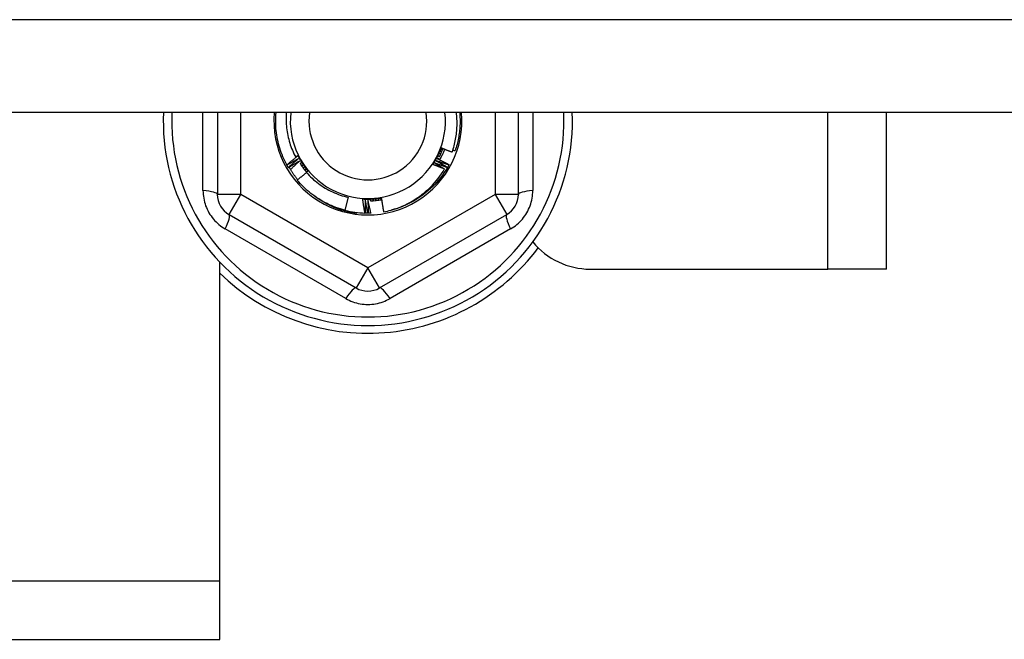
# Model space of a CAD drawing. Header units: inches. Extents: x 80 to 200, y 57 to 89.
# Tile 56 of 63: x 190.13 to 191.79, y 61.92 to 62.96. Entities that reach past the tile are written whole.
import ezdxf

# ---------------------------------------------------------------- set-up
doc = ezdxf.new("R2010")
doc.units = ezdxf.units.IN
doc.header["$MEASUREMENT"] = 0
doc.layers.add('Visible Edges(ANSI)', color=7, linetype='Continuous', lineweight=25)
doc.layers.add('Visible Tangent Edges(ANSI)', color=7, linetype='Continuous', lineweight=25)

msp = doc.modelspace()

# ---------------------------------------------------------------- linework, layer by layer
at = {"layer": 'Visible Edges(ANSI)'}
for p, q in [((195.0897, 62.8076), (140.9559, 62.8076)), ((190.4608, 62.8076), (190.4608, 62.6694)), ((190.9686, 62.6694), (190.9686, 62.8076)), ((191.5897, 62.5433), (191.5897, 62.8076)), ((190.5781, 62.719), (190.5779, 62.7193)), ((190.5807, 62.7145), (190.5804, 62.7149)), ((190.8492, 62.7152), (190.8489, 62.7148)), ((190.8517, 62.7196), (190.8515, 62.7193)), ((190.6116, 62.7071), (190.6126, 62.7083)), ((190.6817, 62.6646), (190.676, 62.6427)), ((190.4805, 62.6354), (190.695, 62.5115)), ((190.6952, 62.639), (190.695, 62.6371)), ((190.71, 62.6379), (190.7097, 62.6379)), ((190.7151, 62.6378), (190.7147, 62.6378)), ((190.7201, 62.6379), (190.7198, 62.6379)), ((190.7344, 62.5115), (190.949, 62.6354)), ((190.4647, 62.0173), (190.4647, 62.5553)), ((191.0897, 62.5433), (191.4907, 62.5433)), ((191.5897, 62.5433), (191.4907, 62.5433)), ((190.4647, 61.9183), (190.4647, 62.0173)), ((161.7147, 61.9183), (190.4647, 61.9183))]:
    msp.add_line(p, q, dxfattribs=at)
at = {"layer": 'Visible Edges(ANSI)', "flags": 128}
for points in [[(190.5779, 62.7193), (190.5762, 62.7227), (190.5745, 62.7261), (190.5729, 62.7296), (190.5714, 62.733), (190.5699, 62.7366), (190.5686, 62.7401), (190.5673, 62.7437), (190.5662, 62.7474), (190.5651, 62.751), (190.5641, 62.7547), (190.5632, 62.7584), (190.5624, 62.7621), (190.5616, 62.7658), (190.561, 62.7696), (190.5605, 62.7734), (190.56, 62.7771), (190.5597, 62.7809), (190.5594, 62.7847), (190.5593, 62.7885), (190.5592, 62.7924), (190.5592, 62.7962), (190.5593, 62.8), (190.5596, 62.8038), (190.5599, 62.8076)], [(190.577, 62.8076), (190.5768, 62.8043), (190.5766, 62.8011), (190.5766, 62.7978), (190.5766, 62.7946), (190.5767, 62.7913), (190.5769, 62.7881), (190.5772, 62.7849), (190.5775, 62.7816), (190.5779, 62.7784), (190.5784, 62.7752), (190.5789, 62.772), (190.5796, 62.7688), (190.5803, 62.7656), (190.5811, 62.7625), (190.5819, 62.7593), (190.5828, 62.7562), (190.5838, 62.7531), (190.5849, 62.7501), (190.5861, 62.747), (190.5873, 62.744), (190.5886, 62.7411), (190.59, 62.7381), (190.5914, 62.7352), (190.5929, 62.7323)], [(190.8571, 62.7409), (190.858, 62.7436), (190.8588, 62.7463), (190.8596, 62.749), (190.8603, 62.7517), (190.861, 62.7545), (190.8616, 62.7572), (190.8622, 62.76), (190.8627, 62.7627), (190.8632, 62.7655), (190.8636, 62.7683), (190.864, 62.7711), (190.8643, 62.7739), (190.8646, 62.7767), (190.8648, 62.7795), (190.865, 62.7823), (190.8651, 62.7851), (190.8651, 62.7879), (190.8651, 62.7907), (190.8651, 62.7935), (190.865, 62.7963), (190.8648, 62.7992), (190.8646, 62.802), (190.8643, 62.8048), (190.864, 62.8076)], [(190.8696, 62.8076), (190.8698, 62.8049), (190.87, 62.8021), (190.8701, 62.7994), (190.8702, 62.7967), (190.8702, 62.794), (190.8702, 62.7913), (190.8702, 62.7886), (190.87, 62.7859), (190.8699, 62.7831), (190.8697, 62.7804), (190.8694, 62.7777), (190.8691, 62.775), (190.8688, 62.7723), (190.8684, 62.7697), (190.868, 62.767), (190.8675, 62.7643), (190.867, 62.7616), (190.8664, 62.759), (190.8658, 62.7563), (190.8651, 62.7537), (190.8644, 62.7511), (190.8636, 62.7485), (190.8628, 62.7459), (190.862, 62.7433)], [(190.8243, 62.72), (190.825, 62.7211), (190.8257, 62.7222), (190.8264, 62.7233), (190.8271, 62.7244), (190.8278, 62.7256), (190.8285, 62.7267), (190.8291, 62.7278), (190.8298, 62.729), (190.8304, 62.7301), (190.831, 62.7313), (190.8316, 62.7325), (190.8323, 62.7336), (190.8328, 62.7348), (190.8334, 62.736), (190.834, 62.7372), (190.8345, 62.7384), (190.8351, 62.7396), (190.8356, 62.7408), (190.8361, 62.742), (190.8366, 62.7432), (190.8371, 62.7444), (190.8376, 62.7456), (190.8381, 62.7469), (190.8385, 62.7481)], [(190.8314, 62.734), (190.8317, 62.7346), (190.832, 62.7351), (190.8323, 62.7357), (190.8326, 62.7363), (190.8329, 62.7369), (190.8332, 62.7375), (190.8335, 62.7381), (190.8338, 62.7387), (190.8341, 62.7393), (190.8344, 62.7399), (190.8347, 62.7404), (190.835, 62.741), (190.8353, 62.7416), (190.8356, 62.7422), (190.8359, 62.7428), (190.8362, 62.7434), (190.8365, 62.744), (190.8368, 62.7446), (190.8371, 62.7451), (190.8374, 62.7457), (190.8377, 62.7463), (190.838, 62.7469), (190.8383, 62.7475), (190.8386, 62.7481)], [(190.8353, 62.733), (190.8356, 62.7336), (190.8359, 62.7341), (190.8361, 62.7347), (190.8364, 62.7353), (190.8367, 62.7359), (190.837, 62.7364), (190.8372, 62.737), (190.8375, 62.7376), (190.8378, 62.7382), (190.838, 62.7387), (190.8383, 62.7393), (190.8385, 62.7399), (190.8388, 62.7405), (190.839, 62.7411), (190.8393, 62.7417), (190.8395, 62.7422), (190.8397, 62.7428), (190.84, 62.7434), (190.8402, 62.744), (190.8404, 62.7446), (190.8407, 62.7452), (190.8409, 62.7458), (190.8411, 62.7464), (190.8413, 62.747)], [(190.8444, 62.7458), (190.8441, 62.745), (190.8438, 62.7442), (190.8435, 62.7435), (190.8431, 62.7427), (190.8428, 62.742), (190.8425, 62.7412), (190.8421, 62.7405), (190.8418, 62.7397), (190.8415, 62.739), (190.8411, 62.7382), (190.8408, 62.7375), (190.8404, 62.7367), (190.84, 62.736), (190.8397, 62.7353), (190.8393, 62.7345), (190.8389, 62.7338), (190.8385, 62.7331), (190.8382, 62.7323), (190.8378, 62.7316), (190.8374, 62.7309), (190.837, 62.7302), (190.8366, 62.7294), (190.8362, 62.7287), (190.8358, 62.728)], [(190.8386, 62.7481), (190.8393, 62.7478), (190.8401, 62.7475), (190.8409, 62.7472), (190.8416, 62.7469), (190.8424, 62.7465), (190.8432, 62.7462), (190.8439, 62.7459), (190.8447, 62.7456), (190.8455, 62.7453), (190.8463, 62.745), (190.847, 62.7447), (190.8478, 62.7444), (190.8486, 62.7441), (190.8494, 62.7438), (190.8501, 62.7435), (190.8509, 62.7432), (190.8517, 62.743), (190.8525, 62.7427), (190.8532, 62.7424), (190.854, 62.7421), (190.8548, 62.7418), (190.8556, 62.7415), (190.8563, 62.7412), (190.8571, 62.7409)], [(190.8389, 62.746), (190.839, 62.746), (190.839, 62.7459), (190.8391, 62.7459), (190.8392, 62.7459), (190.8393, 62.7459), (190.8394, 62.7458), (190.8394, 62.7458), (190.8395, 62.7458), (190.8396, 62.7458), (190.8397, 62.7457), (190.8397, 62.7457), (190.8398, 62.7457), (190.8399, 62.7457), (190.84, 62.7456), (190.84, 62.7456), (190.8401, 62.7456), (190.8402, 62.7455), (190.8403, 62.7455), (190.8404, 62.7455), (190.8404, 62.7455), (190.8405, 62.7454), (190.8406, 62.7454), (190.8407, 62.7454), (190.8407, 62.7454)], [(190.8409, 62.7457), (190.8408, 62.7457), (190.8407, 62.7457), (190.8406, 62.7457), (190.8405, 62.7457), (190.8404, 62.7458), (190.8404, 62.7458), (190.8403, 62.7458), (190.8402, 62.7458), (190.8401, 62.7458), (190.84, 62.7458), (190.84, 62.7458), (190.8399, 62.7458), (190.8398, 62.7459), (190.8397, 62.7459), (190.8396, 62.7459), (190.8395, 62.7459), (190.8395, 62.7459), (190.8394, 62.7459), (190.8393, 62.7459), (190.8392, 62.7459), (190.8391, 62.746), (190.8391, 62.746), (190.839, 62.746), (190.8389, 62.746)], [(190.8583, 62.7446), (190.8585, 62.7445), (190.8586, 62.7445), (190.8588, 62.7444), (190.8589, 62.7443), (190.8591, 62.7443), (190.8592, 62.7442), (190.8594, 62.7442), (190.8595, 62.7441), (190.8597, 62.7441), (190.8598, 62.744), (190.86, 62.744), (190.8601, 62.7439), (190.8603, 62.7439), (190.8604, 62.7438), (190.8606, 62.7438), (190.8607, 62.7437), (190.8609, 62.7437), (190.861, 62.7436), (190.8612, 62.7436), (190.8614, 62.7435), (190.8615, 62.7435), (190.8617, 62.7434), (190.8618, 62.7434), (190.862, 62.7433)], [(190.5779, 62.7193), (190.5787, 62.7199), (190.5794, 62.7206), (190.5802, 62.7212), (190.5809, 62.7218), (190.5816, 62.7224), (190.5824, 62.723), (190.5831, 62.7236), (190.5839, 62.7242), (190.5846, 62.7248), (190.5853, 62.7255), (190.5861, 62.7261), (190.5868, 62.7267), (190.5876, 62.7273), (190.5883, 62.7279), (190.5891, 62.7285), (190.5898, 62.7291), (190.5906, 62.7297), (190.5913, 62.7303), (190.5921, 62.7309), (190.5928, 62.7315), (190.5936, 62.7321), (190.5943, 62.7327), (190.5951, 62.7333), (190.5958, 62.7339)], [(190.5979, 62.73), (190.5971, 62.7295), (190.5962, 62.7291), (190.5954, 62.7286), (190.5946, 62.7281), (190.5938, 62.7277), (190.593, 62.7272), (190.5921, 62.7267), (190.5913, 62.7263), (190.5905, 62.7258), (190.5897, 62.7253), (190.5889, 62.7249), (190.588, 62.7244), (190.5872, 62.724), (190.5864, 62.7235), (190.5856, 62.723), (190.5848, 62.7226), (190.5839, 62.7221), (190.5831, 62.7217), (190.5823, 62.7212), (190.5814, 62.7208), (190.5806, 62.7203), (190.5798, 62.7199), (190.579, 62.7194), (190.5781, 62.719)], [(190.5804, 62.7149), (190.5812, 62.7155), (190.5819, 62.7161), (190.5826, 62.7168), (190.5833, 62.7174), (190.584, 62.7181), (190.5848, 62.7187), (190.5855, 62.7193), (190.5862, 62.72), (190.5869, 62.7206), (190.5876, 62.7212), (190.5884, 62.7219), (190.5891, 62.7225), (190.5898, 62.7231), (190.5906, 62.7238), (190.5913, 62.7244), (190.592, 62.725), (190.5927, 62.7257), (190.5935, 62.7263), (190.5942, 62.7269), (190.5949, 62.7275), (190.5957, 62.7282), (190.5964, 62.7288), (190.5971, 62.7294), (190.5979, 62.73)], [(190.5929, 62.7323), (190.593, 62.7324), (190.5932, 62.7326), (190.5933, 62.7327), (190.5935, 62.7328), (190.5936, 62.7329), (190.5938, 62.733), (190.5939, 62.7331), (190.5941, 62.7332), (190.5942, 62.7334), (190.5944, 62.7335), (190.5945, 62.7336), (190.5947, 62.7337), (190.5948, 62.7338), (190.5949, 62.7339), (190.5951, 62.7341), (190.5952, 62.7342), (190.5954, 62.7343), (190.5955, 62.7344), (190.5957, 62.7345), (190.5958, 62.7346), (190.596, 62.7347), (190.5961, 62.7349), (190.5963, 62.735), (190.5964, 62.7351)], [(190.5958, 62.7339), (190.5957, 62.7338), (190.5956, 62.7338), (190.5955, 62.7337), (190.5954, 62.7336), (190.5952, 62.7336), (190.5951, 62.7335), (190.595, 62.7334), (190.5949, 62.7334), (190.5947, 62.7333), (190.5946, 62.7332), (190.5945, 62.7332), (190.5944, 62.7331), (190.5942, 62.733), (190.5941, 62.733), (190.594, 62.7329), (190.5939, 62.7328), (190.5938, 62.7328), (190.5936, 62.7327), (190.5935, 62.7326), (190.5934, 62.7326), (190.5933, 62.7325), (190.5931, 62.7325), (190.593, 62.7324), (190.5929, 62.7323)], [(190.5964, 62.7351), (190.5968, 62.7345), (190.5971, 62.734), (190.5975, 62.7335), (190.5978, 62.7329), (190.5982, 62.7324), (190.5986, 62.7318), (190.5989, 62.7313), (190.5993, 62.7307), (190.5996, 62.7302), (190.6, 62.7296), (190.6003, 62.7291), (190.6007, 62.7285), (190.601, 62.728), (190.6014, 62.7275), (190.6018, 62.7269), (190.6021, 62.7264), (190.6025, 62.7258), (190.6028, 62.7253), (190.6032, 62.7247), (190.6035, 62.7242), (190.6039, 62.7236), (190.6043, 62.7231), (190.6046, 62.7225), (190.605, 62.722)], [(190.5964, 62.7351), (190.597, 62.7339), (190.5976, 62.7327), (190.5982, 62.7316), (190.5988, 62.7304), (190.5995, 62.7293), (190.6001, 62.7281), (190.6008, 62.727), (190.6014, 62.7259), (190.6021, 62.7247), (190.6028, 62.7236), (190.6035, 62.7225), (190.6042, 62.7214), (190.605, 62.7203), (190.6057, 62.7192), (190.6064, 62.7181), (190.6072, 62.717), (190.608, 62.716), (190.6087, 62.7149), (190.6095, 62.7139), (190.6103, 62.7128), (190.6111, 62.7118), (190.612, 62.7107), (190.6128, 62.7097), (190.6136, 62.7087)], [(190.8243, 62.72), (190.8246, 62.7206), (190.8249, 62.7212), (190.8252, 62.7217), (190.8255, 62.7223), (190.8258, 62.7229), (190.8261, 62.7235), (190.8264, 62.7241), (190.8266, 62.7246), (190.8269, 62.7252), (190.8272, 62.7258), (190.8275, 62.7264), (190.8278, 62.727), (190.8281, 62.7276), (190.8284, 62.7281), (190.8287, 62.7287), (190.829, 62.7293), (190.8293, 62.7299), (190.8296, 62.7305), (190.8299, 62.731), (190.8302, 62.7316), (190.8305, 62.7322), (190.8308, 62.7328), (190.8311, 62.7334), (190.8314, 62.734)], [(190.8316, 62.7301), (190.8324, 62.7297), (190.8333, 62.7293), (190.8341, 62.7288), (190.835, 62.7284), (190.8358, 62.728), (190.8366, 62.7275), (190.8375, 62.7271), (190.8383, 62.7267), (190.8392, 62.7263), (190.84, 62.7258), (190.8408, 62.7254), (190.8417, 62.7249), (190.8425, 62.7245), (190.8433, 62.7241), (190.8442, 62.7236), (190.845, 62.7232), (190.8458, 62.7228), (190.8467, 62.7223), (190.8475, 62.7219), (190.8483, 62.7214), (190.8492, 62.721), (190.85, 62.7205), (190.8508, 62.7201), (190.8517, 62.7196)], [(190.8362, 62.7287), (190.836, 62.7288), (190.8358, 62.7289), (190.8356, 62.7289), (190.8354, 62.729), (190.8352, 62.729), (190.835, 62.7291), (190.8349, 62.7291), (190.8347, 62.7292), (190.8345, 62.7293), (190.8343, 62.7293), (190.8341, 62.7294), (190.8339, 62.7294), (190.8337, 62.7295), (190.8335, 62.7295), (190.8333, 62.7296), (190.8331, 62.7296), (190.8329, 62.7297), (190.8328, 62.7298), (190.8326, 62.7298), (190.8324, 62.7299), (190.8322, 62.7299), (190.832, 62.73), (190.8318, 62.73), (190.8316, 62.7301)], [(190.8336, 62.734), (190.8337, 62.734), (190.8338, 62.7339), (190.8338, 62.7339), (190.8339, 62.7339), (190.834, 62.7338), (190.8341, 62.7338), (190.8341, 62.7337), (190.8342, 62.7337), (190.8343, 62.7337), (190.8344, 62.7336), (190.8344, 62.7336), (190.8345, 62.7336), (190.8346, 62.7335), (190.8347, 62.7335), (190.8347, 62.7335), (190.8348, 62.7334), (190.8349, 62.7334), (190.8349, 62.7334), (190.835, 62.7333), (190.8351, 62.7333), (190.8352, 62.7333), (190.8352, 62.7332), (190.8353, 62.7332), (190.8354, 62.7332)], [(190.8355, 62.7335), (190.8355, 62.7335), (190.8354, 62.7335), (190.8353, 62.7335), (190.8352, 62.7336), (190.8351, 62.7336), (190.8351, 62.7336), (190.835, 62.7336), (190.8349, 62.7337), (190.8348, 62.7337), (190.8347, 62.7337), (190.8347, 62.7337), (190.8346, 62.7337), (190.8345, 62.7338), (190.8344, 62.7338), (190.8343, 62.7338), (190.8343, 62.7338), (190.8342, 62.7338), (190.8341, 62.7339), (190.834, 62.7339), (190.8339, 62.7339), (190.8339, 62.7339), (190.8338, 62.7339), (190.8337, 62.734), (190.8336, 62.734)], [(190.8355, 62.7379), (190.8356, 62.7379), (190.8357, 62.7379), (190.8357, 62.7378), (190.8358, 62.7378), (190.8359, 62.7378), (190.836, 62.7377), (190.836, 62.7377), (190.8361, 62.7377), (190.8362, 62.7376), (190.8363, 62.7376), (190.8363, 62.7376), (190.8364, 62.7376), (190.8365, 62.7375), (190.8366, 62.7375), (190.8366, 62.7375), (190.8367, 62.7374), (190.8368, 62.7374), (190.8369, 62.7374), (190.8369, 62.7373), (190.837, 62.7373), (190.8371, 62.7373), (190.8372, 62.7372), (190.8372, 62.7372), (190.8373, 62.7372)], [(190.8375, 62.7375), (190.8374, 62.7375), (190.8373, 62.7375), (190.8372, 62.7375), (190.8371, 62.7376), (190.837, 62.7376), (190.837, 62.7376), (190.8369, 62.7376), (190.8368, 62.7376), (190.8367, 62.7377), (190.8366, 62.7377), (190.8366, 62.7377), (190.8365, 62.7377), (190.8364, 62.7377), (190.8363, 62.7377), (190.8362, 62.7378), (190.8362, 62.7378), (190.8361, 62.7378), (190.836, 62.7378), (190.8359, 62.7378), (190.8358, 62.7379), (190.8358, 62.7379), (190.8357, 62.7379), (190.8356, 62.7379), (190.8355, 62.7379)], [(190.8373, 62.7419), (190.8373, 62.7419), (190.8374, 62.7419), (190.8375, 62.7419), (190.8376, 62.7418), (190.8376, 62.7418), (190.8377, 62.7418), (190.8378, 62.7417), (190.8379, 62.7417), (190.838, 62.7417), (190.838, 62.7416), (190.8381, 62.7416), (190.8382, 62.7416), (190.8383, 62.7416), (190.8383, 62.7415), (190.8384, 62.7415), (190.8385, 62.7415), (190.8386, 62.7414), (190.8386, 62.7414), (190.8387, 62.7414), (190.8388, 62.7414), (190.8389, 62.7413), (190.8389, 62.7413), (190.839, 62.7413), (190.8391, 62.7412)], [(190.8392, 62.7416), (190.8391, 62.7416), (190.8391, 62.7416), (190.839, 62.7416), (190.8389, 62.7416), (190.8388, 62.7416), (190.8387, 62.7417), (190.8387, 62.7417), (190.8386, 62.7417), (190.8385, 62.7417), (190.8384, 62.7417), (190.8383, 62.7417), (190.8382, 62.7417), (190.8382, 62.7418), (190.8381, 62.7418), (190.838, 62.7418), (190.8379, 62.7418), (190.8378, 62.7418), (190.8378, 62.7418), (190.8377, 62.7419), (190.8376, 62.7419), (190.8375, 62.7419), (190.8374, 62.7419), (190.8373, 62.7419), (190.8373, 62.7419)], [(190.5804, 62.7149), (190.5804, 62.715), (190.5803, 62.7152), (190.5802, 62.7154), (190.5801, 62.7155), (190.58, 62.7157), (190.5799, 62.7159), (190.5798, 62.716), (190.5797, 62.7162), (190.5796, 62.7164), (190.5795, 62.7166), (190.5794, 62.7167), (190.5793, 62.7169), (190.5792, 62.7171), (190.5791, 62.7172), (190.579, 62.7174), (190.5789, 62.7176), (190.5788, 62.7178), (190.5787, 62.7179), (190.5786, 62.7181), (190.5785, 62.7183), (190.5784, 62.7184), (190.5783, 62.7186), (190.5782, 62.7188), (190.5781, 62.719)], [(190.6, 62.7262), (190.5992, 62.7257), (190.5984, 62.7252), (190.5976, 62.7247), (190.5968, 62.7242), (190.596, 62.7237), (190.5952, 62.7232), (190.5944, 62.7227), (190.5936, 62.7222), (190.5928, 62.7218), (190.592, 62.7213), (190.5912, 62.7208), (190.5904, 62.7203), (190.5896, 62.7198), (190.5888, 62.7193), (190.588, 62.7188), (190.5872, 62.7183), (190.5863, 62.7179), (190.5855, 62.7174), (190.5847, 62.7169), (190.5839, 62.7164), (190.5831, 62.7159), (190.5823, 62.7155), (190.5815, 62.715), (190.5807, 62.7145)], [(190.5963, 62.694), (190.5956, 62.6949), (190.595, 62.6957), (190.5943, 62.6966), (190.5937, 62.6974), (190.593, 62.6983), (190.5924, 62.6991), (190.5918, 62.7), (190.5912, 62.7009), (190.5905, 62.7018), (190.5899, 62.7026), (190.5893, 62.7035), (190.5887, 62.7044), (190.5881, 62.7053), (190.5876, 62.7062), (190.587, 62.7071), (190.5864, 62.708), (190.5858, 62.7089), (190.5853, 62.7098), (190.5847, 62.7107), (190.5842, 62.7116), (190.5836, 62.7125), (190.5831, 62.7135), (190.5826, 62.7144), (190.5821, 62.7153)], [(190.5842, 62.7116), (190.5849, 62.7122), (190.5855, 62.7128), (190.5862, 62.7134), (190.5868, 62.714), (190.5875, 62.7146), (190.5881, 62.7153), (190.5888, 62.7159), (190.5894, 62.7165), (190.5901, 62.7171), (190.5908, 62.7177), (190.5914, 62.7183), (190.5921, 62.7189), (190.5927, 62.7195), (190.5934, 62.7202), (190.594, 62.7208), (190.5947, 62.7214), (190.5954, 62.722), (190.596, 62.7226), (190.5967, 62.7232), (190.5974, 62.7238), (190.598, 62.7244), (190.5987, 62.725), (190.5993, 62.7256), (190.6, 62.7262)], [(190.6006, 62.7215), (190.601, 62.7209), (190.6014, 62.7203), (190.6018, 62.7196), (190.6022, 62.719), (190.6026, 62.7184), (190.603, 62.7177), (190.6035, 62.7171), (190.6039, 62.7165), (190.6043, 62.7159), (190.6048, 62.7152), (190.6052, 62.7146), (190.6057, 62.714), (190.6061, 62.7134), (190.6066, 62.7128), (190.607, 62.7122), (190.6075, 62.7116), (190.6079, 62.711), (190.6084, 62.7104), (190.6089, 62.7098), (190.6093, 62.7092), (190.6098, 62.7086), (190.6103, 62.708), (190.6108, 62.7074), (190.6113, 62.7068)], [(190.6023, 62.7225), (190.6022, 62.7224), (190.6022, 62.7224), (190.6021, 62.7223), (190.602, 62.7223), (190.6019, 62.7222), (190.6019, 62.7222), (190.6018, 62.7222), (190.6017, 62.7221), (190.6017, 62.7221), (190.6016, 62.722), (190.6015, 62.722), (190.6015, 62.7219), (190.6014, 62.7219), (190.6013, 62.7218), (190.6013, 62.7218), (190.6012, 62.7217), (190.6011, 62.7217), (190.6011, 62.7217), (190.601, 62.7216), (190.6009, 62.7216), (190.6009, 62.7215), (190.6008, 62.7215), (190.6007, 62.7214), (190.6007, 62.7214)], [(190.6009, 62.7211), (190.6009, 62.7211), (190.601, 62.7212), (190.601, 62.7213), (190.6011, 62.7213), (190.6012, 62.7214), (190.6012, 62.7214), (190.6013, 62.7215), (190.6013, 62.7215), (190.6014, 62.7216), (190.6014, 62.7217), (190.6015, 62.7217), (190.6016, 62.7218), (190.6016, 62.7218), (190.6017, 62.7219), (190.6017, 62.722), (190.6018, 62.722), (190.6019, 62.7221), (190.6019, 62.7221), (190.602, 62.7222), (190.602, 62.7222), (190.6021, 62.7223), (190.6022, 62.7224), (190.6022, 62.7224), (190.6023, 62.7225)], [(190.6047, 62.7188), (190.6046, 62.7188), (190.6045, 62.7187), (190.6045, 62.7187), (190.6044, 62.7186), (190.6043, 62.7186), (190.6043, 62.7185), (190.6042, 62.7185), (190.6042, 62.7184), (190.6041, 62.7184), (190.604, 62.7183), (190.604, 62.7183), (190.6039, 62.7182), (190.6038, 62.7182), (190.6038, 62.7181), (190.6037, 62.7181), (190.6036, 62.718), (190.6036, 62.718), (190.6035, 62.718), (190.6034, 62.7179), (190.6034, 62.7179), (190.6033, 62.7178), (190.6032, 62.7178), (190.6032, 62.7177), (190.6031, 62.7177)], [(190.6033, 62.7174), (190.6034, 62.7174), (190.6034, 62.7175), (190.6035, 62.7176), (190.6035, 62.7176), (190.6036, 62.7177), (190.6036, 62.7177), (190.6037, 62.7178), (190.6038, 62.7179), (190.6038, 62.7179), (190.6039, 62.718), (190.6039, 62.718), (190.604, 62.7181), (190.604, 62.7182), (190.6041, 62.7182), (190.6042, 62.7183), (190.6042, 62.7183), (190.6043, 62.7184), (190.6043, 62.7185), (190.6044, 62.7185), (190.6044, 62.7186), (190.6045, 62.7186), (190.6046, 62.7187), (190.6046, 62.7187), (190.6047, 62.7188)], [(190.605, 62.722), (190.6053, 62.7214), (190.6057, 62.7209), (190.6061, 62.7203), (190.6064, 62.7197), (190.6068, 62.7192), (190.6071, 62.7186), (190.6075, 62.7181), (190.6079, 62.7175), (190.6082, 62.717), (190.6086, 62.7164), (190.6089, 62.7159), (190.6093, 62.7153), (190.6097, 62.7148), (190.61, 62.7142), (190.6104, 62.7137), (190.6107, 62.7131), (190.6111, 62.7126), (190.6114, 62.712), (190.6118, 62.7115), (190.6122, 62.7109), (190.6125, 62.7104), (190.6129, 62.7098), (190.6132, 62.7093), (190.6136, 62.7087)], [(190.6072, 62.7152), (190.6071, 62.7152), (190.6071, 62.7151), (190.607, 62.7151), (190.6069, 62.715), (190.6069, 62.715), (190.6068, 62.7149), (190.6067, 62.7149), (190.6067, 62.7148), (190.6066, 62.7148), (190.6065, 62.7147), (190.6065, 62.7147), (190.6064, 62.7146), (190.6064, 62.7146), (190.6063, 62.7145), (190.6062, 62.7145), (190.6062, 62.7144), (190.6061, 62.7144), (190.606, 62.7143), (190.606, 62.7143), (190.6059, 62.7142), (190.6058, 62.7142), (190.6058, 62.7141), (190.6057, 62.7141), (190.6056, 62.714)], [(190.6059, 62.7138), (190.6059, 62.7138), (190.606, 62.7139), (190.606, 62.7139), (190.6061, 62.714), (190.6061, 62.7141), (190.6062, 62.7141), (190.6062, 62.7142), (190.6063, 62.7142), (190.6064, 62.7143), (190.6064, 62.7144), (190.6065, 62.7144), (190.6065, 62.7145), (190.6066, 62.7146), (190.6066, 62.7146), (190.6067, 62.7147), (190.6067, 62.7147), (190.6068, 62.7148), (190.6069, 62.7149), (190.6069, 62.7149), (190.607, 62.715), (190.607, 62.715), (190.6071, 62.7151), (190.6071, 62.7152), (190.6072, 62.7152)], [(190.6098, 62.7117), (190.6098, 62.7117), (190.6097, 62.7116), (190.6096, 62.7116), (190.6096, 62.7115), (190.6095, 62.7115), (190.6094, 62.7114), (190.6094, 62.7114), (190.6093, 62.7113), (190.6093, 62.7113), (190.6092, 62.7112), (190.6091, 62.7112), (190.6091, 62.7111), (190.609, 62.7111), (190.6089, 62.711), (190.6089, 62.711), (190.6088, 62.7109), (190.6088, 62.7109), (190.6087, 62.7108), (190.6086, 62.7107), (190.6086, 62.7107), (190.6085, 62.7106), (190.6084, 62.7106), (190.6084, 62.7105), (190.6083, 62.7105)], [(190.6085, 62.7102), (190.6086, 62.7103), (190.6086, 62.7103), (190.6087, 62.7104), (190.6087, 62.7105), (190.6088, 62.7105), (190.6089, 62.7106), (190.6089, 62.7107), (190.609, 62.7107), (190.609, 62.7108), (190.6091, 62.7108), (190.6091, 62.7109), (190.6092, 62.711), (190.6092, 62.711), (190.6093, 62.7111), (190.6093, 62.7112), (190.6094, 62.7112), (190.6094, 62.7113), (190.6095, 62.7114), (190.6096, 62.7114), (190.6096, 62.7115), (190.6097, 62.7115), (190.6097, 62.7116), (190.6098, 62.7117), (190.6098, 62.7117)], [(190.8489, 62.7148), (190.8463, 62.7105), (190.8435, 62.7062), (190.8406, 62.702), (190.8376, 62.698), (190.8344, 62.694), (190.8311, 62.6901), (190.8276, 62.6864), (190.8241, 62.6828), (190.8204, 62.6792), (190.8166, 62.6758), (190.8127, 62.6726), (190.8087, 62.6694), (190.8046, 62.6664), (190.8004, 62.6635), (190.7961, 62.6608), (190.7917, 62.6582), (190.7873, 62.6558), (190.7827, 62.6535), (190.7781, 62.6513), (190.7734, 62.6493), (190.7687, 62.6475), (190.7639, 62.6458), (190.759, 62.6443), (190.7541, 62.6429)], [(190.7541, 62.6429), (190.7588, 62.6443), (190.7634, 62.6459), (190.7679, 62.6476), (190.7724, 62.6494), (190.7768, 62.6514), (190.7811, 62.6535), (190.7854, 62.6558), (190.7896, 62.6582), (190.7938, 62.6607), (190.7979, 62.6634), (190.8018, 62.6661), (190.8057, 62.669), (190.8095, 62.6721), (190.8132, 62.6752), (190.8168, 62.6785), (190.8203, 62.6818), (190.8236, 62.6853), (190.8269, 62.6889), (190.8301, 62.6925), (190.8331, 62.6963), (190.836, 62.7002), (190.8388, 62.7042), (190.8415, 62.7082), (190.844, 62.7124)], [(190.844, 62.7124), (190.8432, 62.7127), (190.8424, 62.713), (190.8415, 62.7133), (190.8407, 62.7136), (190.8399, 62.7139), (190.8391, 62.7142), (190.8382, 62.7145), (190.8374, 62.7148), (190.8366, 62.7152), (190.8358, 62.7155), (190.8349, 62.7158), (190.8341, 62.7161), (190.8333, 62.7164), (190.8325, 62.7167), (190.8317, 62.7171), (190.8308, 62.7174), (190.83, 62.7177), (190.8292, 62.718), (190.8284, 62.7184), (190.8276, 62.7187), (190.8267, 62.719), (190.8259, 62.7193), (190.8251, 62.7197), (190.8243, 62.72)], [(190.8272, 62.7226), (190.8279, 62.7221), (190.8286, 62.7217), (190.8293, 62.7213), (190.83, 62.7209), (190.8307, 62.7205), (190.8314, 62.72), (190.8321, 62.7196), (190.8328, 62.7192), (190.8335, 62.7188), (190.8342, 62.7184), (190.8349, 62.7179), (190.8356, 62.7175), (190.8363, 62.7171), (190.837, 62.7167), (190.8377, 62.7162), (190.8384, 62.7158), (190.8391, 62.7154), (190.8398, 62.7149), (190.8405, 62.7145), (190.8412, 62.7141), (190.8419, 62.7137), (190.8426, 62.7132), (190.8433, 62.7128), (190.844, 62.7124)], [(190.8489, 62.7148), (190.848, 62.7151), (190.8471, 62.7154), (190.8462, 62.7157), (190.8453, 62.7161), (190.8444, 62.7164), (190.8435, 62.7167), (190.8426, 62.717), (190.8417, 62.7173), (190.8408, 62.7176), (190.8399, 62.718), (190.8389, 62.7183), (190.838, 62.7186), (190.8371, 62.7189), (190.8362, 62.7192), (190.8353, 62.7196), (190.8344, 62.7199), (190.8335, 62.7202), (190.8326, 62.7206), (190.8317, 62.7209), (190.8308, 62.7212), (190.8299, 62.7215), (190.829, 62.7219), (190.8281, 62.7222), (190.8272, 62.7226)], [(190.8295, 62.7263), (190.8303, 62.7258), (190.8311, 62.7254), (190.8319, 62.7249), (190.8328, 62.7245), (190.8336, 62.724), (190.8344, 62.7236), (190.8352, 62.7231), (190.8361, 62.7227), (190.8369, 62.7222), (190.8377, 62.7217), (190.8385, 62.7213), (190.8393, 62.7208), (190.8402, 62.7203), (190.841, 62.7199), (190.8418, 62.7194), (190.8426, 62.7189), (190.8434, 62.7185), (190.8443, 62.718), (190.8451, 62.7175), (190.8459, 62.7171), (190.8467, 62.7166), (190.8475, 62.7161), (190.8483, 62.7156), (190.8492, 62.7152)], [(190.8515, 62.7193), (190.8505, 62.7196), (190.8496, 62.7198), (190.8487, 62.7201), (190.8478, 62.7204), (190.8469, 62.7207), (190.8459, 62.721), (190.845, 62.7213), (190.8441, 62.7215), (190.8432, 62.7218), (190.8423, 62.7221), (190.8414, 62.7224), (190.8404, 62.7227), (190.8395, 62.723), (190.8386, 62.7233), (190.8377, 62.7236), (190.8368, 62.7239), (190.8359, 62.7242), (190.8349, 62.7245), (190.834, 62.7248), (190.8331, 62.7251), (190.8322, 62.7254), (190.8313, 62.7257), (190.8304, 62.726), (190.8295, 62.7263)], [(190.8515, 62.7193), (190.8514, 62.7191), (190.8513, 62.7189), (190.8512, 62.7188), (190.8511, 62.7186), (190.851, 62.7184), (190.8509, 62.7182), (190.8508, 62.7181), (190.8507, 62.7179), (190.8506, 62.7177), (190.8505, 62.7176), (190.8504, 62.7174), (190.8503, 62.7172), (190.8502, 62.717), (190.8501, 62.7169), (190.85, 62.7167), (190.8499, 62.7165), (190.8498, 62.7164), (190.8497, 62.7162), (190.8496, 62.716), (190.8495, 62.7158), (190.8495, 62.7157), (190.8494, 62.7155), (190.8493, 62.7153), (190.8492, 62.7152)], [(190.6112, 62.7062), (190.6105, 62.7057), (190.6098, 62.7052), (190.6092, 62.7046), (190.6085, 62.7041), (190.6079, 62.7036), (190.6072, 62.7031), (190.6066, 62.7025), (190.6059, 62.702), (190.6053, 62.7015), (190.6046, 62.7009), (190.604, 62.7004), (190.6033, 62.6999), (190.6027, 62.6993), (190.602, 62.6988), (190.6014, 62.6983), (190.6007, 62.6977), (190.6001, 62.6972), (190.5994, 62.6966), (190.5988, 62.6961), (190.5981, 62.6956), (190.5975, 62.695), (190.5968, 62.6945), (190.5962, 62.6939), (190.5956, 62.6934)], [(190.676, 62.6427), (190.6721, 62.6438), (190.6683, 62.6449), (190.6645, 62.6462), (190.6607, 62.6475), (190.6569, 62.649), (190.6532, 62.6505), (190.6495, 62.6521), (190.6459, 62.6539), (190.6423, 62.6557), (190.6387, 62.6576), (190.6353, 62.6596), (190.6318, 62.6617), (190.6284, 62.6639), (190.6251, 62.6662), (190.6219, 62.6686), (190.6187, 62.671), (190.6155, 62.6736), (190.6125, 62.6762), (190.6095, 62.6789), (190.6065, 62.6816), (190.6037, 62.6845), (190.6009, 62.6874), (190.5982, 62.6904), (190.5956, 62.6934)], [(190.6136, 62.7087), (190.6135, 62.7086), (190.6134, 62.7085), (190.6133, 62.7084), (190.6131, 62.7083), (190.613, 62.7083), (190.6129, 62.7082), (190.6128, 62.7081), (190.6127, 62.708), (190.6126, 62.7079), (190.6125, 62.7078), (190.6123, 62.7077), (190.6122, 62.7076), (190.6121, 62.7075), (190.612, 62.7074), (190.6119, 62.7074), (190.6118, 62.7073), (190.6117, 62.7072), (190.6116, 62.7071), (190.6114, 62.707), (190.6113, 62.7069), (190.6112, 62.7068), (190.6111, 62.7067), (190.611, 62.7066), (190.6109, 62.7065)], [(190.6109, 62.7065), (190.6132, 62.704), (190.6156, 62.7015), (190.6181, 62.699), (190.6206, 62.6966), (190.6232, 62.6943), (190.6259, 62.6921), (190.6286, 62.6899), (190.6313, 62.6877), (190.6342, 62.6857), (190.637, 62.6837), (190.64, 62.6818), (190.6429, 62.68), (190.646, 62.6783), (190.649, 62.6766), (190.6521, 62.675), (190.6553, 62.6735), (190.6585, 62.6721), (190.6617, 62.6708), (190.665, 62.6695), (190.6682, 62.6684), (190.6716, 62.6673), (190.6749, 62.6663), (190.6783, 62.6654), (190.6817, 62.6646)], [(190.6126, 62.7083), (190.6125, 62.7083), (190.6124, 62.7082), (190.6124, 62.7082), (190.6123, 62.7081), (190.6123, 62.7081), (190.6122, 62.708), (190.6121, 62.7079), (190.6121, 62.7079), (190.612, 62.7078), (190.612, 62.7078), (190.6119, 62.7077), (190.6118, 62.7077), (190.6118, 62.7076), (190.6117, 62.7076), (190.6116, 62.7075), (190.6116, 62.7075), (190.6115, 62.7074), (190.6115, 62.7074), (190.6114, 62.7073), (190.6113, 62.7072), (190.6113, 62.7072), (190.6112, 62.7071), (190.6112, 62.7071), (190.6111, 62.707)], [(190.695, 62.6371), (190.6918, 62.6376), (190.6886, 62.6382), (190.6854, 62.6389), (190.6822, 62.6396), (190.6791, 62.6404), (190.6759, 62.6412), (190.6728, 62.6421), (190.6697, 62.6431), (190.6667, 62.6441), (190.6636, 62.6452), (190.6606, 62.6464), (190.6576, 62.6476), (190.6546, 62.6489), (190.6517, 62.6503), (190.6488, 62.6517), (190.6459, 62.6532), (190.643, 62.6547), (190.6402, 62.6563), (190.6374, 62.6579), (190.6346, 62.6597), (190.6319, 62.6614), (190.6292, 62.6632), (190.6265, 62.6651), (190.6239, 62.6671)], [(190.706, 62.6618), (190.7073, 62.6617), (190.7086, 62.6616), (190.7099, 62.6616), (190.7113, 62.6615), (190.7126, 62.6615), (190.7139, 62.6615), (190.7152, 62.6615), (190.7165, 62.6615), (190.7178, 62.6615), (190.7191, 62.6616), (190.7205, 62.6616), (190.7218, 62.6617), (190.7231, 62.6618), (190.7244, 62.6619), (190.7257, 62.662), (190.727, 62.6621), (190.7283, 62.6622), (190.7296, 62.6623), (190.7309, 62.6625), (190.7323, 62.6627), (190.7336, 62.6628), (190.7349, 62.663), (190.7362, 62.6633), (190.7375, 62.6635)], [(190.706, 62.6618), (190.7066, 62.6618), (190.7073, 62.6618), (190.7079, 62.6619), (190.7086, 62.6619), (190.7092, 62.6619), (190.7099, 62.662), (190.7105, 62.662), (190.7112, 62.6621), (190.7119, 62.6621), (190.7125, 62.6621), (190.7132, 62.6622), (190.7138, 62.6622), (190.7145, 62.6622), (190.7151, 62.6623), (190.7158, 62.6623), (190.7164, 62.6623), (190.7171, 62.6624), (190.7177, 62.6624), (190.7184, 62.6624), (190.719, 62.6625), (190.7197, 62.6625), (190.7203, 62.6625), (190.721, 62.6626), (190.7216, 62.6626)], [(190.7097, 62.6379), (190.7096, 62.6389), (190.7094, 62.6399), (190.7092, 62.6409), (190.7091, 62.6419), (190.7089, 62.6429), (190.7087, 62.6439), (190.7086, 62.6448), (190.7084, 62.6458), (190.7083, 62.6468), (190.7081, 62.6478), (190.7079, 62.6488), (190.7078, 62.6498), (190.7076, 62.6508), (190.7075, 62.6518), (190.7073, 62.6528), (190.7072, 62.6538), (190.707, 62.6548), (190.7069, 62.6558), (190.7067, 62.6568), (190.7066, 62.6578), (190.7064, 62.6588), (190.7063, 62.6598), (190.7061, 62.6608), (190.706, 62.6618)], [(190.7104, 62.6605), (190.7104, 62.6596), (190.7104, 62.6586), (190.7104, 62.6577), (190.7104, 62.6567), (190.7104, 62.6558), (190.7103, 62.6549), (190.7103, 62.6539), (190.7103, 62.653), (190.7103, 62.652), (190.7103, 62.6511), (190.7103, 62.6501), (190.7103, 62.6492), (190.7103, 62.6483), (190.7102, 62.6473), (190.7102, 62.6464), (190.7102, 62.6454), (190.7102, 62.6445), (190.7101, 62.6435), (190.7101, 62.6426), (190.7101, 62.6417), (190.7101, 62.6407), (190.71, 62.6398), (190.71, 62.6388), (190.71, 62.6379)], [(190.7147, 62.6378), (190.7145, 62.6388), (190.7143, 62.6397), (190.7141, 62.6406), (190.7139, 62.6416), (190.7137, 62.6425), (190.7135, 62.6435), (190.7134, 62.6444), (190.7132, 62.6454), (190.713, 62.6463), (190.7128, 62.6473), (190.7126, 62.6482), (190.7125, 62.6491), (190.7123, 62.6501), (190.7121, 62.651), (190.7119, 62.652), (190.7117, 62.6529), (190.7116, 62.6539), (190.7114, 62.6548), (190.7112, 62.6558), (190.7111, 62.6567), (190.7109, 62.6577), (190.7107, 62.6586), (190.7106, 62.6596), (190.7104, 62.6605)], [(190.7148, 62.6604), (190.7148, 62.6595), (190.7148, 62.6586), (190.7148, 62.6576), (190.7149, 62.6567), (190.7149, 62.6557), (190.7149, 62.6548), (190.7149, 62.6538), (190.7149, 62.6529), (190.715, 62.652), (190.715, 62.651), (190.715, 62.6501), (190.715, 62.6491), (190.715, 62.6482), (190.715, 62.6472), (190.7151, 62.6463), (190.7151, 62.6454), (190.7151, 62.6444), (190.7151, 62.6435), (190.7151, 62.6425), (190.7151, 62.6416), (190.7151, 62.6406), (190.7151, 62.6397), (190.7151, 62.6388), (190.7151, 62.6378)], [(190.7198, 62.6379), (190.7196, 62.6388), (190.7194, 62.6398), (190.7191, 62.6407), (190.7189, 62.6416), (190.7187, 62.6426), (190.7185, 62.6435), (190.7183, 62.6445), (190.718, 62.6454), (190.7178, 62.6463), (190.7176, 62.6473), (190.7174, 62.6482), (190.7172, 62.6491), (190.717, 62.6501), (190.7168, 62.651), (190.7166, 62.652), (190.7164, 62.6529), (190.7162, 62.6538), (190.716, 62.6548), (190.7158, 62.6557), (190.7156, 62.6567), (190.7154, 62.6576), (190.7152, 62.6586), (190.715, 62.6595), (190.7148, 62.6604)], [(190.7191, 62.6605), (190.7191, 62.6604), (190.7191, 62.6603), (190.7191, 62.6603), (190.7192, 62.6602), (190.7192, 62.6601), (190.7192, 62.66), (190.7192, 62.6599), (190.7192, 62.6599), (190.7192, 62.6598), (190.7192, 62.6597), (190.7192, 62.6596), (190.7192, 62.6595), (190.7192, 62.6595), (190.7192, 62.6594), (190.7192, 62.6593), (190.7192, 62.6592), (190.7192, 62.6591), (190.7192, 62.659), (190.7192, 62.659), (190.7192, 62.6589), (190.7192, 62.6588), (190.7192, 62.6587), (190.7193, 62.6586), (190.7193, 62.6586)], [(190.7196, 62.6586), (190.7196, 62.6587), (190.7196, 62.6587), (190.7195, 62.6588), (190.7195, 62.6589), (190.7195, 62.659), (190.7195, 62.6591), (190.7195, 62.6591), (190.7194, 62.6592), (190.7194, 62.6593), (190.7194, 62.6594), (190.7194, 62.6595), (190.7194, 62.6595), (190.7194, 62.6596), (190.7193, 62.6597), (190.7193, 62.6598), (190.7193, 62.6599), (190.7193, 62.6599), (190.7193, 62.66), (190.7192, 62.6601), (190.7192, 62.6602), (190.7192, 62.6603), (190.7192, 62.6603), (190.7192, 62.6604), (190.7191, 62.6605)], [(190.7216, 62.6626), (190.7223, 62.6626), (190.723, 62.6627), (190.7236, 62.6627), (190.7243, 62.6627), (190.7249, 62.6628), (190.7256, 62.6628), (190.7263, 62.6629), (190.7269, 62.6629), (190.7276, 62.6629), (190.7282, 62.663), (190.7289, 62.663), (190.7296, 62.663), (190.7302, 62.6631), (190.7309, 62.6631), (190.7315, 62.6631), (190.7322, 62.6632), (190.7328, 62.6632), (190.7335, 62.6632), (190.7342, 62.6633), (190.7348, 62.6633), (190.7355, 62.6633), (190.7361, 62.6634), (190.7368, 62.6634), (190.7374, 62.6635)], [(190.7235, 62.6607), (190.7235, 62.6606), (190.7235, 62.6606), (190.7235, 62.6605), (190.7235, 62.6604), (190.7235, 62.6603), (190.7236, 62.6602), (190.7236, 62.6602), (190.7236, 62.6601), (190.7236, 62.66), (190.7236, 62.6599), (190.7236, 62.6598), (190.7236, 62.6598), (190.7236, 62.6597), (190.7236, 62.6596), (190.7236, 62.6595), (190.7236, 62.6594), (190.7236, 62.6594), (190.7236, 62.6593), (190.7237, 62.6592), (190.7237, 62.6591), (190.7237, 62.659), (190.7237, 62.6589), (190.7237, 62.6589), (190.7237, 62.6588)], [(190.724, 62.6588), (190.724, 62.6589), (190.724, 62.659), (190.724, 62.659), (190.7239, 62.6591), (190.7239, 62.6592), (190.7239, 62.6593), (190.7239, 62.6594), (190.7239, 62.6594), (190.7238, 62.6595), (190.7238, 62.6596), (190.7238, 62.6597), (190.7238, 62.6598), (190.7237, 62.6598), (190.7237, 62.6599), (190.7237, 62.66), (190.7237, 62.6601), (190.7237, 62.6602), (190.7236, 62.6602), (190.7236, 62.6603), (190.7236, 62.6604), (190.7236, 62.6605), (190.7235, 62.6606), (190.7235, 62.6606), (190.7235, 62.6607)], [(190.7279, 62.6611), (190.7279, 62.661), (190.7279, 62.6609), (190.7279, 62.6608), (190.7279, 62.6608), (190.7279, 62.6607), (190.7279, 62.6606), (190.7279, 62.6605), (190.7279, 62.6604), (190.728, 62.6604), (190.728, 62.6603), (190.728, 62.6602), (190.728, 62.6601), (190.728, 62.66), (190.728, 62.66), (190.728, 62.6599), (190.728, 62.6598), (190.728, 62.6597), (190.728, 62.6596), (190.7281, 62.6596), (190.7281, 62.6595), (190.7281, 62.6594), (190.7281, 62.6593), (190.7281, 62.6592), (190.7281, 62.6592)], [(190.7285, 62.6592), (190.7284, 62.6593), (190.7284, 62.6593), (190.7284, 62.6594), (190.7284, 62.6595), (190.7283, 62.6596), (190.7283, 62.6597), (190.7283, 62.6597), (190.7283, 62.6598), (190.7282, 62.6599), (190.7282, 62.66), (190.7282, 62.6601), (190.7282, 62.6601), (190.7281, 62.6602), (190.7281, 62.6603), (190.7281, 62.6604), (190.7281, 62.6605), (190.728, 62.6605), (190.728, 62.6606), (190.728, 62.6607), (190.728, 62.6608), (190.7279, 62.6608), (190.7279, 62.6609), (190.7279, 62.661), (190.7279, 62.6611)], [(190.7322, 62.6616), (190.7322, 62.6615), (190.7322, 62.6614), (190.7322, 62.6614), (190.7323, 62.6613), (190.7323, 62.6612), (190.7323, 62.6611), (190.7323, 62.661), (190.7323, 62.661), (190.7323, 62.6609), (190.7323, 62.6608), (190.7324, 62.6607), (190.7324, 62.6606), (190.7324, 62.6605), (190.7324, 62.6605), (190.7324, 62.6604), (190.7324, 62.6603), (190.7324, 62.6602), (190.7324, 62.6601), (190.7325, 62.6601), (190.7325, 62.66), (190.7325, 62.6599), (190.7325, 62.6598), (190.7325, 62.6597), (190.7325, 62.6597)], [(190.7329, 62.6597), (190.7328, 62.6598), (190.7328, 62.6599), (190.7328, 62.6599), (190.7328, 62.66), (190.7327, 62.6601), (190.7327, 62.6602), (190.7327, 62.6603), (190.7326, 62.6603), (190.7326, 62.6604), (190.7326, 62.6605), (190.7326, 62.6606), (190.7325, 62.6607), (190.7325, 62.6607), (190.7325, 62.6608), (190.7325, 62.6609), (190.7324, 62.661), (190.7324, 62.661), (190.7324, 62.6611), (190.7323, 62.6612), (190.7323, 62.6613), (190.7323, 62.6614), (190.7323, 62.6614), (190.7322, 62.6615), (190.7322, 62.6616)], [(190.7365, 62.6622), (190.7366, 62.6622), (190.7366, 62.6621), (190.7366, 62.662), (190.7366, 62.6619), (190.7366, 62.6618), (190.7366, 62.6618), (190.7366, 62.6617), (190.7367, 62.6616), (190.7367, 62.6615), (190.7367, 62.6614), (190.7367, 62.6614), (190.7367, 62.6613), (190.7367, 62.6612), (190.7368, 62.6611), (190.7368, 62.661), (190.7368, 62.661), (190.7368, 62.6609), (190.7368, 62.6608), (190.7368, 62.6607), (190.7368, 62.6606), (190.7369, 62.6606), (190.7369, 62.6605), (190.7369, 62.6604), (190.7369, 62.6603)], [(190.7373, 62.6604), (190.7372, 62.6605), (190.7372, 62.6605), (190.7372, 62.6606), (190.7371, 62.6607), (190.7371, 62.6608), (190.7371, 62.6608), (190.737, 62.6609), (190.737, 62.661), (190.737, 62.6611), (190.737, 62.6612), (190.7369, 62.6612), (190.7369, 62.6613), (190.7369, 62.6614), (190.7368, 62.6615), (190.7368, 62.6615), (190.7368, 62.6616), (190.7367, 62.6617), (190.7367, 62.6618), (190.7367, 62.6619), (190.7367, 62.6619), (190.7366, 62.662), (190.7366, 62.6621), (190.7366, 62.6622), (190.7365, 62.6622)], [(190.7374, 62.6635), (190.7376, 62.6625), (190.7377, 62.6615), (190.7379, 62.6605), (190.738, 62.6596), (190.7382, 62.6586), (190.7383, 62.6576), (190.7385, 62.6566), (190.7386, 62.6557), (190.7388, 62.6547), (190.7389, 62.6537), (190.7391, 62.6527), (190.7392, 62.6518), (190.7394, 62.6508), (190.7395, 62.6498), (190.7397, 62.6488), (190.7398, 62.6479), (190.74, 62.6469), (190.7402, 62.6459), (190.7403, 62.6449), (190.7405, 62.644), (190.7407, 62.643), (190.7408, 62.642), (190.741, 62.6411), (190.7412, 62.6401)], [(190.7147, 62.6378), (190.7145, 62.6378), (190.7143, 62.6378), (190.7141, 62.6378), (190.7139, 62.6378), (190.7137, 62.6378), (190.7135, 62.6378), (190.7133, 62.6378), (190.7131, 62.6378), (190.7129, 62.6378), (190.7127, 62.6378), (190.7125, 62.6378), (190.7123, 62.6378), (190.7121, 62.6378), (190.7119, 62.6378), (190.7117, 62.6378), (190.7115, 62.6378), (190.7114, 62.6379), (190.7112, 62.6379), (190.711, 62.6379), (190.7108, 62.6379), (190.7106, 62.6379), (190.7104, 62.6379), (190.7102, 62.6379), (190.71, 62.6379)], [(190.7198, 62.6379), (190.7196, 62.6379), (190.7194, 62.6379), (190.7192, 62.6379), (190.719, 62.6379), (190.7188, 62.6379), (190.7186, 62.6379), (190.7184, 62.6379), (190.7182, 62.6379), (190.718, 62.6379), (190.7178, 62.6378), (190.7176, 62.6378), (190.7175, 62.6378), (190.7173, 62.6378), (190.7171, 62.6378), (190.7169, 62.6378), (190.7167, 62.6378), (190.7165, 62.6378), (190.7163, 62.6378), (190.7161, 62.6378), (190.7159, 62.6378), (190.7157, 62.6378), (190.7155, 62.6378), (190.7153, 62.6378), (190.7151, 62.6378)]]:
    msp.add_lwpolyline(points, dxfattribs=at)
at = {"layer": 'Visible Edges(ANSI)'}
for centre, radius, start, end in [((190.7147, 62.7933), 0.3452, 177.6366, 2.3634), ((190.7147, 62.7933), 0.1585, 174.8467, 5.1533), ((190.7147, 62.7933), 0.1309, 173.7578, 6.2422), ((190.5001, 62.6694), 0.0394, 180, 240), ((190.7147, 62.7933), 0.1348, 271.898, 279.8922), ((190.9293, 62.6694), 0.0394, 300, 0), ((190.7147, 62.7933), 0.1555, 255.6, 268.1697), ((190.7147, 62.7933), 0.1555, 279.7938, 284.688), ((190.7147, 62.7933), 0.3583, 225.7491, 323.31), ((191.0897, 62.6683), 0.125, 219.3096, 270), ((190.7147, 62.5456), 0.0394, 240, 300)]:
    msp.add_arc(centre, radius, start, end, dxfattribs=at)
at = {"layer": 'Visible Tangent Edges(ANSI)'}
for p, q in [((195.0897, 62.9644), (140.9559, 62.9644)), ((190.4365, 62.6758), (190.4365, 62.8076)), ((190.5001, 62.6694), (190.5001, 62.8076)), ((190.9293, 62.8076), (190.9293, 62.6694)), ((190.9929, 62.8076), (190.9929, 62.6758)), ((191.4907, 62.5433), (191.4907, 62.8076)), ((190.5001, 62.6694), (190.4608, 62.6694)), ((190.4805, 62.6354), (190.5001, 62.6694)), ((190.7147, 62.5456), (190.5001, 62.6694)), ((190.9293, 62.6694), (190.7147, 62.5456)), ((190.9686, 62.6694), (190.9293, 62.6694)), ((190.9293, 62.6694), (190.949, 62.6354)), ((190.6774, 62.4937), (190.4739, 62.6112)), ((190.9555, 62.6112), (190.7521, 62.4937)), ((190.7147, 62.5456), (190.695, 62.5115)), ((190.7344, 62.5115), (190.7147, 62.5456)), ((161.7147, 62.0173), (190.4647, 62.0173))]:
    msp.add_line(p, q, dxfattribs=at)
at = {"layer": 'Visible Tangent Edges(ANSI)', "flags": 128}
for points in [[(190.4365, 62.6758), (190.4366, 62.6726), (190.4368, 62.6694), (190.4372, 62.6662), (190.4377, 62.6629), (190.4383, 62.6597), (190.4391, 62.6566), (190.44, 62.6534), (190.441, 62.6503), (190.4422, 62.6473), (190.4435, 62.6443), (190.445, 62.6414), (190.4466, 62.6385), (190.4483, 62.6357), (190.4501, 62.633), (190.452, 62.6303), (190.4541, 62.6278), (190.4562, 62.6253), (190.4585, 62.623), (190.4608, 62.6207), (190.4633, 62.6186), (190.4658, 62.6165), (190.4684, 62.6146), (190.4711, 62.6128), (190.4739, 62.6112)], [(190.9555, 62.6112), (190.9583, 62.6128), (190.961, 62.6146), (190.9636, 62.6165), (190.9661, 62.6186), (190.9686, 62.6207), (190.9709, 62.623), (190.9732, 62.6253), (190.9754, 62.6278), (190.9774, 62.6303), (190.9793, 62.633), (190.9812, 62.6357), (190.9829, 62.6385), (190.9844, 62.6414), (190.9859, 62.6443), (190.9872, 62.6473), (190.9884, 62.6503), (190.9894, 62.6534), (190.9903, 62.6566), (190.9911, 62.6597), (190.9918, 62.6629), (190.9923, 62.6662), (190.9926, 62.6694), (190.9928, 62.6726), (190.9929, 62.6758)], [(190.6774, 62.4937), (190.6802, 62.4921), (190.6831, 62.4907), (190.6861, 62.4894), (190.6891, 62.4882), (190.6922, 62.4872), (190.6953, 62.4862), (190.6985, 62.4855), (190.7017, 62.4848), (190.7049, 62.4843), (190.7082, 62.484), (190.7115, 62.4838), (190.7147, 62.4837), (190.718, 62.4838), (190.7213, 62.484), (190.7245, 62.4843), (190.7278, 62.4848), (190.731, 62.4855), (190.7341, 62.4863), (190.7373, 62.4872), (190.7403, 62.4882), (190.7434, 62.4894), (190.7463, 62.4907), (190.7492, 62.4921), (190.7521, 62.4937)]]:
    msp.add_lwpolyline(points, dxfattribs=at)
at = {"layer": 'Visible Tangent Edges(ANSI)'}
for radius, start, end in [(0.3308, 177.5343, 2.4657), (0.0994, 171.768, 8.232)]:
    msp.add_arc((190.7147, 62.7933), radius, start, end, dxfattribs=at)
for centre, major_axis, start_param, end_param in [((190.4214, 62.6694), (0.0394, 0), 0, 1.176113), ((191.008, 62.6694), (-0.0394, 0), 5.107073, 6.283185), ((190.4608, 62.6013), (0.0197, 0.0341), 5.107073, 6.283185), ((190.9686, 62.6013), (-0.0197, 0.0341), 0, 1.176113), ((190.6753, 62.4774), (0.0197, 0.0341), 0, 1.176113), ((190.7541, 62.4774), (-0.0197, 0.0341), 5.107073, 6.283185)]:
    msp.add_ellipse(centre, major_axis=major_axis, ratio=0.175929, start_param=start_param, end_param=end_param, dxfattribs=at)

doc.saveas('drawing.dxf')
